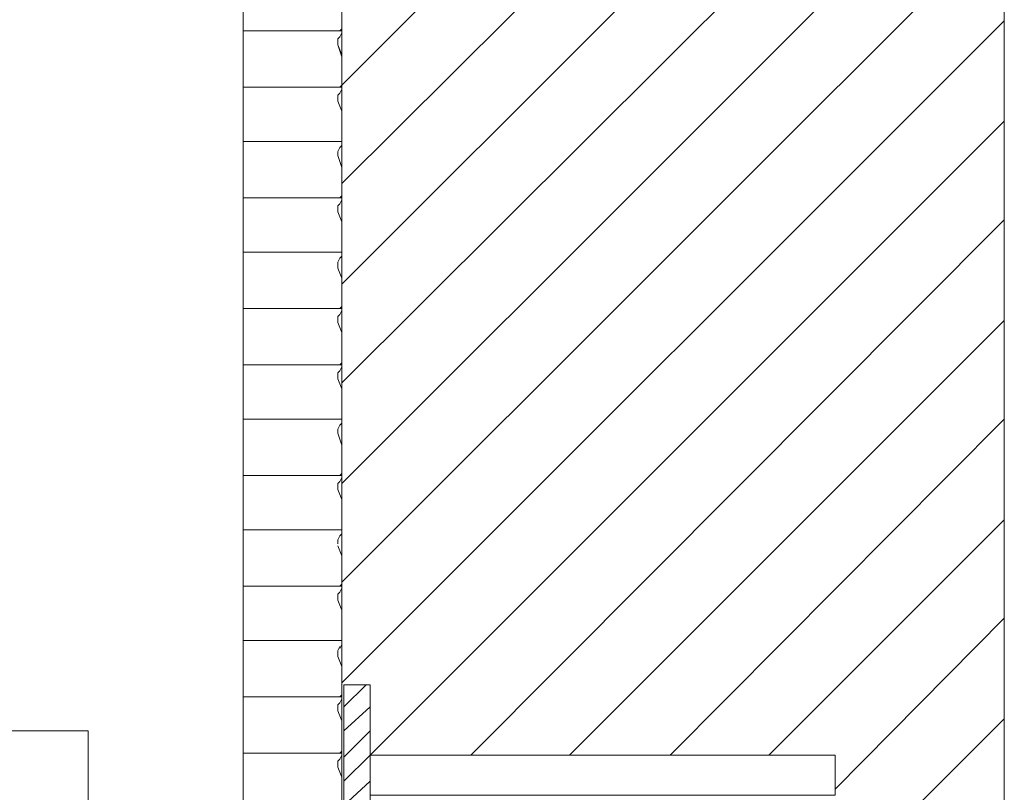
# Model space of a CAD drawing. Extents: x 566443 to 590371, y 3845226 to 3876576.
# Tile 160 of 221: x 586632 to 586652, y 3853951 to 3853967. Entities that reach past the tile are written whole.
import ezdxf

# ---------------------------------------------------------------- set-up
doc = ezdxf.new("R2010")
doc.units = 0
doc.layers.add('C00-00-00', color=7, linetype='CONTINUOUS')

msp = doc.modelspace()

# ---------------------------------------------------------------- linework, layer by layer
at = {"layer": 'C00-00-00', "lineweight": 9}
for points in [[(586638.403, 3853966.983), (586636.328, 3853966.983)], [(586638.403, 3853965.798), (586636.328, 3853965.798)], [(586638.403, 3853964.655), (586636.328, 3853964.655)], [(586638.403, 3853963.47), (586636.328, 3853963.47)], [(586638.403, 3853962.327), (586636.328, 3853962.327)], [(586638.403, 3853961.141), (586636.328, 3853961.141)], [(586638.403, 3853959.956), (586636.328, 3853959.956)], [(586638.403, 3853958.813), (586636.328, 3853958.813)], [(586638.403, 3853957.628), (586636.328, 3853957.628)], [(586638.403, 3853956.485), (586636.328, 3853956.485)], [(586638.403, 3853955.299), (586636.328, 3853955.299)], [(586638.403, 3853954.156), (586636.328, 3853954.156)], [(586638.403, 3853952.971), (586636.328, 3853952.971)], [(586638.403, 3853951.786), (586636.328, 3853951.786)]]:
    msp.add_lwpolyline(points, dxfattribs=at)
for points in [[(586638.445, 3853953.225), (586638.995, 3853953.225), (586638.995, 3853941.583), (586638.445, 3853941.583)], [(586638.995, 3853951.743), (586648.774, 3853951.743), (586648.774, 3853950.897), (586638.995, 3853950.897)]]:
    msp.add_lwpolyline(points, close=True, dxfattribs=at)
for points in [[(586636.328, 3853973.122), (586636.328, 3853973.122), (586636.328, 3853950.092), (586636.328, 3853950.092)], [(586638.403, 3853965.84), (586638.403, 3853965.84), (586645.684, 3853973.122), (586645.684, 3853973.122)], [(586638.403, 3853963.766), (586638.403, 3853963.766), (586647.801, 3853973.122), (586647.801, 3853973.122)], [(586638.403, 3853961.649), (586638.403, 3853961.649), (586649.875, 3853973.122), (586649.875, 3853973.122)], [(586638.403, 3853959.575), (586638.403, 3853959.575), (586651.992, 3853973.122), (586651.992, 3853973.122)], [(586638.403, 3853973.122), (586638.403, 3853973.122), (586638.403, 3853922.957), (586638.403, 3853922.957)], [(586652.33, 3853973.122), (586652.33, 3853973.122), (586652.33, 3853922.957), (586652.33, 3853922.957)], [(586638.403, 3853957.458), (586638.403, 3853957.458), (586652.33, 3853971.386), (586652.33, 3853971.386)], [(586638.403, 3853955.384), (586638.403, 3853955.384), (586652.33, 3853969.312), (586652.33, 3853969.312)], [(586638.403, 3853953.267), (586638.403, 3853953.267), (586652.33, 3853967.195), (586652.33, 3853967.195)], [(586638.36, 3853966.983), (586638.36, 3853966.983), (586638.403, 3853967.026), (586638.403, 3853967.026)], [(586638.403, 3853966.941), (586638.403, 3853966.941), (586638.403, 3853966.983), (586638.403, 3853966.983)], [(586638.318, 3853966.814), (586638.318, 3853966.814), (586638.36, 3853966.856), (586638.36, 3853966.856)], [(586638.318, 3853966.814), (586638.318, 3853966.814), (586638.36, 3853966.856), (586638.36, 3853966.856)], [(586638.318, 3853966.814), (586638.318, 3853966.814), (586638.318, 3853966.687), (586638.318, 3853966.687)], [(586638.36, 3853966.856), (586638.36, 3853966.856), (586638.403, 3853966.941), (586638.403, 3853966.941)], [(586638.403, 3853966.433), (586638.403, 3853966.433), (586638.318, 3853966.687), (586638.318, 3853966.687)], [(586638.403, 3853966.475), (586638.403, 3853966.475), (586638.318, 3853966.687), (586638.318, 3853966.687)], [(586638.36, 3853965.798), (586638.36, 3853965.798), (586638.403, 3853965.84), (586638.403, 3853965.84)], [(586638.36, 3853965.671), (586638.36, 3853965.671), (586638.403, 3853965.756), (586638.403, 3853965.756)], [(586638.403, 3853965.756), (586638.403, 3853965.756), (586638.403, 3853965.798), (586638.403, 3853965.798)], [(586638.318, 3853965.629), (586638.318, 3853965.629), (586638.36, 3853965.671), (586638.36, 3853965.671)], [(586638.318, 3853965.629), (586638.318, 3853965.629), (586638.36, 3853965.671), (586638.36, 3853965.671)], [(586638.318, 3853965.629), (586638.318, 3853965.629), (586638.318, 3853965.502), (586638.318, 3853965.502)], [(586638.403, 3853965.29), (586638.403, 3853965.29), (586638.318, 3853965.502), (586638.318, 3853965.502)], [(586638.403, 3853965.29), (586638.403, 3853965.29), (586638.318, 3853965.502), (586638.318, 3853965.502)], [(586638.995, 3853951.743), (586638.995, 3853951.743), (586652.33, 3853965.078), (586652.33, 3853965.078)], [(586638.318, 3853964.443), (586638.318, 3853964.443), (586638.36, 3853964.528), (586638.36, 3853964.528)], [(586638.318, 3853964.443), (586638.318, 3853964.443), (586638.36, 3853964.528), (586638.36, 3853964.528)], [(586638.36, 3853964.655), (586638.36, 3853964.655), (586638.403, 3853964.655), (586638.403, 3853964.655)], [(586638.36, 3853964.528), (586638.36, 3853964.528), (586638.403, 3853964.57), (586638.403, 3853964.57)], [(586638.403, 3853964.57), (586638.403, 3853964.57), (586638.403, 3853964.613), (586638.403, 3853964.613)], [(586638.318, 3853964.443), (586638.318, 3853964.443), (586638.318, 3853964.359), (586638.318, 3853964.359)], [(586638.403, 3853964.105), (586638.403, 3853964.105), (586638.318, 3853964.359), (586638.318, 3853964.359)], [(586638.403, 3853964.105), (586638.403, 3853964.105), (586638.318, 3853964.359), (586638.318, 3853964.359)], [(586638.36, 3853963.47), (586638.36, 3853963.47), (586638.403, 3853963.512), (586638.403, 3853963.512)], [(586638.403, 3853963.427), (586638.403, 3853963.427), (586638.403, 3853963.47), (586638.403, 3853963.47)], [(586638.318, 3853963.3), (586638.318, 3853963.3), (586638.36, 3853963.343), (586638.36, 3853963.343)], [(586638.318, 3853963.3), (586638.318, 3853963.3), (586638.36, 3853963.343), (586638.36, 3853963.343)], [(586638.318, 3853963.3), (586638.318, 3853963.3), (586638.318, 3853963.173), (586638.318, 3853963.173)], [(586638.36, 3853963.343), (586638.36, 3853963.343), (586638.403, 3853963.427), (586638.403, 3853963.427)], [(586638.403, 3853962.962), (586638.403, 3853962.962), (586638.318, 3853963.173), (586638.318, 3853963.173)], [(586638.403, 3853962.962), (586638.403, 3853962.962), (586638.318, 3853963.173), (586638.318, 3853963.173)], [(586641.112, 3853951.743), (586641.112, 3853951.743), (586652.33, 3853963.004), (586652.33, 3853963.004)], [(586638.36, 3853962.327), (586638.36, 3853962.327), (586638.403, 3853962.327), (586638.403, 3853962.327)], [(586638.36, 3853962.2), (586638.36, 3853962.2), (586638.403, 3853962.242), (586638.403, 3853962.242)], [(586638.403, 3853962.242), (586638.403, 3853962.242), (586638.403, 3853962.284), (586638.403, 3853962.284)], [(586638.318, 3853962.115), (586638.318, 3853962.115), (586638.36, 3853962.2), (586638.36, 3853962.2)], [(586638.318, 3853962.115), (586638.318, 3853962.115), (586638.36, 3853962.2), (586638.36, 3853962.2)], [(586638.318, 3853962.115), (586638.318, 3853962.115), (586638.318, 3853961.988), (586638.318, 3853961.988)], [(586638.403, 3853961.776), (586638.403, 3853961.776), (586638.318, 3853961.988), (586638.318, 3853961.988)], [(586638.403, 3853961.776), (586638.403, 3853961.776), (586638.318, 3853961.988), (586638.318, 3853961.988)], [(586638.36, 3853961.141), (586638.36, 3853961.141), (586638.403, 3853961.184), (586638.403, 3853961.184)], [(586638.318, 3853960.972), (586638.318, 3853960.972), (586638.36, 3853961.014), (586638.36, 3853961.014)], [(586638.318, 3853960.972), (586638.318, 3853960.972), (586638.36, 3853961.014), (586638.36, 3853961.014)], [(586638.318, 3853960.972), (586638.318, 3853960.972), (586638.318, 3853960.845), (586638.318, 3853960.845)], [(586638.36, 3853961.014), (586638.36, 3853961.014), (586638.403, 3853961.099), (586638.403, 3853961.099)], [(586638.403, 3853961.099), (586638.403, 3853961.099), (586638.403, 3853961.141), (586638.403, 3853961.141)], [(586638.403, 3853960.633), (586638.403, 3853960.633), (586638.318, 3853960.845), (586638.318, 3853960.845)], [(586638.403, 3853960.633), (586638.403, 3853960.633), (586638.318, 3853960.845), (586638.318, 3853960.845)], [(586643.186, 3853951.743), (586643.186, 3853951.743), (586652.33, 3853960.887), (586652.33, 3853960.887)], [(586638.36, 3853959.956), (586638.36, 3853959.956), (586638.403, 3853959.998), (586638.403, 3853959.998)], [(586638.403, 3853959.914), (586638.403, 3853959.914), (586638.403, 3853959.956), (586638.403, 3853959.956)], [(586638.318, 3853959.787), (586638.318, 3853959.787), (586638.36, 3853959.829), (586638.36, 3853959.829)], [(586638.318, 3853959.787), (586638.318, 3853959.787), (586638.36, 3853959.829), (586638.36, 3853959.829)], [(586638.318, 3853959.787), (586638.318, 3853959.787), (586638.318, 3853959.66), (586638.318, 3853959.66)], [(586638.36, 3853959.829), (586638.36, 3853959.829), (586638.403, 3853959.914), (586638.403, 3853959.914)], [(586638.403, 3853959.448), (586638.403, 3853959.448), (586638.318, 3853959.66), (586638.318, 3853959.66)], [(586638.403, 3853959.448), (586638.403, 3853959.448), (586638.318, 3853959.66), (586638.318, 3853959.66)], [(586638.36, 3853958.813), (586638.36, 3853958.813), (586638.403, 3853958.813), (586638.403, 3853958.813)], [(586638.36, 3853958.686), (586638.36, 3853958.686), (586638.403, 3853958.728), (586638.403, 3853958.728)], [(586638.403, 3853958.728), (586638.403, 3853958.728), (586638.403, 3853958.771), (586638.403, 3853958.771)], [(586645.303, 3853951.743), (586645.303, 3853951.743), (586652.33, 3853958.813), (586652.33, 3853958.813)], [(586638.318, 3853958.601), (586638.318, 3853958.601), (586638.36, 3853958.686), (586638.36, 3853958.686)], [(586638.318, 3853958.601), (586638.318, 3853958.601), (586638.36, 3853958.686), (586638.36, 3853958.686)], [(586638.318, 3853958.601), (586638.318, 3853958.601), (586638.318, 3853958.517), (586638.318, 3853958.517)], [(586638.403, 3853958.263), (586638.403, 3853958.263), (586638.318, 3853958.517), (586638.318, 3853958.517)], [(586638.403, 3853958.263), (586638.403, 3853958.263), (586638.318, 3853958.517), (586638.318, 3853958.517)], [(586638.36, 3853957.628), (586638.36, 3853957.628), (586638.403, 3853957.67), (586638.403, 3853957.67)], [(586638.318, 3853957.458), (586638.318, 3853957.458), (586638.36, 3853957.501), (586638.36, 3853957.501)], [(586638.318, 3853957.458), (586638.318, 3853957.458), (586638.36, 3853957.501), (586638.36, 3853957.501)], [(586638.318, 3853957.458), (586638.318, 3853957.458), (586638.318, 3853957.331), (586638.318, 3853957.331)], [(586638.36, 3853957.501), (586638.36, 3853957.501), (586638.403, 3853957.585), (586638.403, 3853957.585)], [(586638.403, 3853957.585), (586638.403, 3853957.585), (586638.403, 3853957.628), (586638.403, 3853957.628)], [(586638.403, 3853957.12), (586638.403, 3853957.12), (586638.318, 3853957.331), (586638.318, 3853957.331)], [(586638.403, 3853957.12), (586638.403, 3853957.12), (586638.318, 3853957.331), (586638.318, 3853957.331)], [(586647.377, 3853951.743), (586647.377, 3853951.743), (586652.33, 3853956.696), (586652.33, 3853956.696)], [(586638.36, 3853956.485), (586638.36, 3853956.485), (586638.403, 3853956.485), (586638.403, 3853956.485)], [(586638.403, 3853956.4), (586638.403, 3853956.4), (586638.403, 3853956.442), (586638.403, 3853956.442)], [(586638.318, 3853956.273), (586638.318, 3853956.273), (586638.36, 3853956.358), (586638.36, 3853956.358)], [(586638.318, 3853956.273), (586638.318, 3853956.273), (586638.36, 3853956.358), (586638.36, 3853956.358)], [(586638.318, 3853956.273), (586638.318, 3853956.273), (586638.318, 3853956.188), (586638.318, 3853956.188)], [(586638.36, 3853956.358), (586638.36, 3853956.358), (586638.403, 3853956.4), (586638.403, 3853956.4)], [(586638.403, 3853955.934), (586638.403, 3853955.934), (586638.318, 3853956.146), (586638.318, 3853956.146)], [(586638.403, 3853955.934), (586638.403, 3853955.934), (586638.318, 3853956.146), (586638.318, 3853956.146)], [(586638.36, 3853955.299), (586638.36, 3853955.299), (586638.403, 3853955.342), (586638.403, 3853955.342)], [(586638.36, 3853955.172), (586638.36, 3853955.172), (586638.403, 3853955.257), (586638.403, 3853955.257)], [(586638.403, 3853955.257), (586638.403, 3853955.257), (586638.403, 3853955.299), (586638.403, 3853955.299)], [(586638.318, 3853955.13), (586638.318, 3853955.13), (586638.36, 3853955.172), (586638.36, 3853955.172)], [(586638.318, 3853955.13), (586638.318, 3853955.13), (586638.36, 3853955.172), (586638.36, 3853955.172)], [(586638.318, 3853955.13), (586638.318, 3853955.13), (586638.318, 3853955.003), (586638.318, 3853955.003)], [(586638.403, 3853954.791), (586638.403, 3853954.791), (586638.318, 3853955.003), (586638.318, 3853955.003)], [(586638.403, 3853954.791), (586638.403, 3853954.791), (586638.318, 3853955.003), (586638.318, 3853955.003)], [(586648.774, 3853951.024), (586648.774, 3853951.024), (586652.33, 3853954.622), (586652.33, 3853954.622)], [(586638.36, 3853954.156), (586638.36, 3853954.156), (586638.403, 3853954.156), (586638.403, 3853954.156)], [(586638.318, 3853953.945), (586638.318, 3853953.945), (586638.36, 3853954.029), (586638.36, 3853954.029)], [(586638.318, 3853953.945), (586638.318, 3853953.945), (586638.36, 3853954.029), (586638.36, 3853954.029)], [(586638.318, 3853953.945), (586638.318, 3853953.945), (586638.318, 3853953.818), (586638.318, 3853953.818)], [(586638.36, 3853953.987), (586638.36, 3853953.987), (586638.403, 3853954.072), (586638.403, 3853954.072)], [(586638.403, 3853954.072), (586638.403, 3853954.072), (586638.403, 3853954.114), (586638.403, 3853954.114)], [(586638.403, 3853953.606), (586638.403, 3853953.606), (586638.318, 3853953.818), (586638.318, 3853953.818)], [(586638.403, 3853953.606), (586638.403, 3853953.606), (586638.318, 3853953.818), (586638.318, 3853953.818)], [(586638.445, 3853952.759), (586638.445, 3853952.759), (586638.911, 3853953.225), (586638.911, 3853953.225)], [(586638.36, 3853952.971), (586638.36, 3853952.971), (586638.403, 3853953.013), (586638.403, 3853953.013)], [(586638.36, 3853952.844), (586638.36, 3853952.844), (586638.403, 3853952.929), (586638.403, 3853952.929)], [(586638.403, 3853952.929), (586638.403, 3853952.929), (586638.403, 3853952.971), (586638.403, 3853952.971)], [(586638.318, 3853952.802), (586638.318, 3853952.802), (586638.36, 3853952.844), (586638.36, 3853952.844)], [(586638.318, 3853952.802), (586638.318, 3853952.802), (586638.36, 3853952.844), (586638.36, 3853952.844)], [(586638.318, 3853952.802), (586638.318, 3853952.802), (586638.318, 3853952.675), (586638.318, 3853952.675)], [(586638.445, 3853952.251), (586638.445, 3853952.251), (586638.995, 3853952.759), (586638.995, 3853952.759)], [(586638.403, 3853952.463), (586638.403, 3853952.463), (586638.318, 3853952.675), (586638.318, 3853952.675)], [(586638.403, 3853952.463), (586638.403, 3853952.463), (586638.318, 3853952.675), (586638.318, 3853952.675)], [(586643.567, 3853943.742), (586643.567, 3853943.742), (586652.33, 3853952.505), (586652.33, 3853952.505)], [(586633.069, 3853952.251), (586633.069, 3853952.251), (586591.159, 3853952.251), (586591.159, 3853952.251)], [(586633.069, 3853945.647), (586633.069, 3853945.647), (586633.069, 3853952.251), (586633.069, 3853952.251)], [(586638.445, 3853951.701), (586638.445, 3853951.701), (586638.995, 3853952.251), (586638.995, 3853952.251)], [(586638.318, 3853951.616), (586638.318, 3853951.616), (586638.36, 3853951.659), (586638.36, 3853951.659)], [(586638.318, 3853951.616), (586638.318, 3853951.616), (586638.36, 3853951.659), (586638.36, 3853951.659)], [(586638.36, 3853951.786), (586638.36, 3853951.786), (586638.403, 3853951.828), (586638.403, 3853951.828)], [(586638.36, 3853951.659), (586638.36, 3853951.659), (586638.403, 3853951.743), (586638.403, 3853951.743)], [(586638.403, 3853951.743), (586638.403, 3853951.743), (586638.403, 3853951.786), (586638.403, 3853951.786)], [(586638.445, 3853951.193), (586638.445, 3853951.193), (586638.995, 3853951.743), (586638.995, 3853951.743)], [(586638.318, 3853951.616), (586638.318, 3853951.616), (586638.318, 3853951.489), (586638.318, 3853951.489)], [(586638.403, 3853951.278), (586638.403, 3853951.278), (586638.318, 3853951.489), (586638.318, 3853951.489)], [(586638.403, 3853951.278), (586638.403, 3853951.278), (586638.318, 3853951.489), (586638.318, 3853951.489)], [(586638.445, 3853950.685), (586638.445, 3853950.685), (586638.995, 3853951.193), (586638.995, 3853951.193)]]:
    msp.add_open_spline(points, degree=3, dxfattribs=at)

doc.saveas('drawing.dxf')
